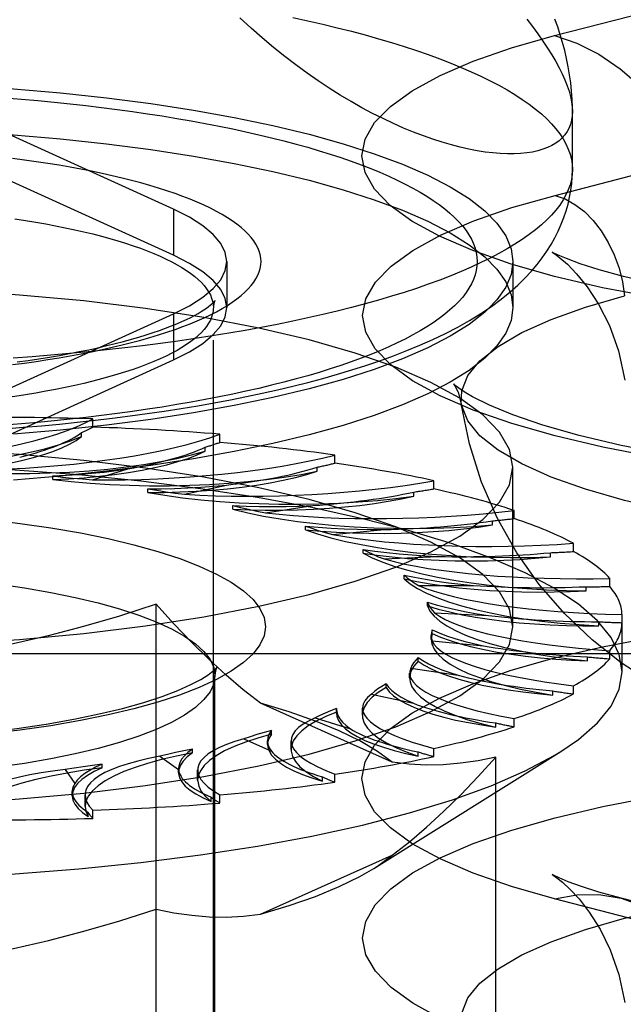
# Model space of a CAD drawing. Header units: inches. Extents: x 0 to 200, y 0 to 129.
# Tile 213 of 256: x 84.091 to 84.471, y 95.334 to 95.953. Entities that reach past the tile are written whole.
import ezdxf

# ---------------------------------------------------------------- set-up
doc = ezdxf.new("R2010")
doc.units = ezdxf.units.IN
doc.header["$LTSCALE"] = 11
doc.header["$MEASUREMENT"] = 0
doc.linetypes.add('HIDDEN', pattern=[0.2, 0.1, -0.1])
doc.layers.get('0').update_dxf_attribs({"linetype": 'CONTINUOUS'})
doc.layers.add('DEFAULT_2', color=8, linetype='HIDDEN')

msp = doc.modelspace()

# ---------------------------------------------------------------- linework, layer by layer
at = {"color": 7, "linetype": 'Continuous'}
for p, q in [((84.4388, 95.85923), (84.4388, 95.89576)), ((84.4013, 95.78369), (84.4013, 95.7723)), ((84.11669, 95.69518), (84.08706, 95.69263)), ((84.11669, 95.66621), (84.08706, 95.66365))]:
    msp.add_line(p, q, dxfattribs=at)
for points in [[(84.4388, 95.89576), (84.43867, 95.89294), (84.43828, 95.89027), (84.43762, 95.88773), (84.43671, 95.88535), (84.43553, 95.88311), (84.4341, 95.88102), (84.43241, 95.87909), (84.43047, 95.87732), (84.42828, 95.87571), (84.42584, 95.87426), (84.42316, 95.87299), (84.42024, 95.87188), (84.41708, 95.87094), (84.41368, 95.87019), (84.41006, 95.86961), (84.40622, 95.86922), (84.40216, 95.86902), (84.39789, 95.86902), (84.39342, 95.8692), (84.38874, 95.86959), (84.38388, 95.87018), (84.37882, 95.87098), (84.37359, 95.87199), (84.36818, 95.87322), (84.36261, 95.87466), (84.35688, 95.87632), (84.351, 95.87821), (84.34498, 95.88033), (84.33882, 95.88269), (84.33253, 95.88528), (84.32613, 95.88811), (84.31962, 95.89119), (84.313, 95.89451), (84.3063, 95.89809), (84.29952, 95.90191), (84.29266, 95.906), (84.28574, 95.91035), (84.27877, 95.91496), (84.27177, 95.91983), (84.26473, 95.92497), (84.25769, 95.93037), (84.25064, 95.93604), (84.24359, 95.94199), (84.23656, 95.94821), (84.22955, 95.9547)], [(84.4388, 95.89576), (84.43878, 95.89843), (84.4386, 95.90348), (84.43826, 95.90856), (84.43774, 95.91365), (84.43705, 95.91876), (84.43618, 95.92388), (84.43516, 95.92899), (84.43397, 95.93406), (84.43263, 95.93908), (84.43116, 95.944), (84.42956, 95.94888), (84.42782, 95.95372)], [(84.08164, 95.69607), (84.09315, 95.69697), (84.10459, 95.69794), (84.11593, 95.699), (84.12719, 95.70015), (84.13835, 95.70137), (84.14941, 95.70269), (84.16036, 95.70408), (84.1712, 95.70557), (84.18192, 95.70713), (84.19251, 95.70879), (84.20298, 95.71052), (84.21332, 95.71235), (84.22352, 95.71426), (84.23357, 95.71627), (84.24349, 95.71836), (84.25326, 95.72055), (84.26289, 95.72283), (84.27237, 95.72522), (84.28169, 95.7277), (84.29086, 95.7303), (84.29989, 95.73301), (84.30877, 95.73584), (84.3175, 95.73881), (84.32609, 95.74192), (84.33453, 95.74518), (84.34282, 95.74862), (84.35096, 95.75224), (84.35889, 95.75604), (84.36663, 95.76006), (84.37406, 95.76425), (84.38114, 95.7686), (84.38777, 95.77305), (84.39386, 95.77753), (84.39942, 95.78202), (84.40442, 95.78645), (84.40892, 95.79083), (84.41295, 95.79514), (84.41658, 95.79941), (84.41984, 95.80363), (84.42278, 95.80783), (84.42543, 95.81204), (84.42781, 95.81625), (84.42993, 95.82046), (84.43181, 95.82468), (84.43346, 95.82891), (84.43488, 95.83317), (84.43608, 95.83747), (84.43706, 95.8418), (84.43782, 95.84612), (84.43837, 95.85046), (84.43869, 95.85484), (84.4388, 95.85923)], [(84.4388, 95.85923), (84.43864, 95.85601), (84.43815, 95.8528), (84.43734, 95.84959), (84.4362, 95.84638), (84.43474, 95.84319), (84.43296, 95.84), (84.43085, 95.83683), (84.42842, 95.83367), (84.42568, 95.83053), (84.42262, 95.82741), (84.41924, 95.82432), (84.41556, 95.82124), (84.41156, 95.81819), (84.40725, 95.81517), (84.40265, 95.81219), (84.39774, 95.80923), (84.39253, 95.80631), (84.38703, 95.80342), (84.38124, 95.80057), (84.37517, 95.79776), (84.36881, 95.795), (84.36217, 95.79227), (84.35526, 95.7896), (84.34809, 95.78697), (84.34065, 95.78439), (84.33295, 95.78186), (84.325, 95.77939), (84.3168, 95.77697), (84.30836, 95.77461), (84.29968, 95.7723), (84.29077, 95.77006), (84.28164, 95.76787), (84.27229, 95.76575), (84.26273, 95.76369), (84.25297, 95.7617), (84.243, 95.75977), (84.23285, 95.75791), (84.22251, 95.75613), (84.21199, 95.75441), (84.2013, 95.75276), (84.19045, 95.75119), (84.17945, 95.74969), (84.1683, 95.74827), (84.157, 95.74692), (84.14558, 95.74565), (84.13403, 95.74446), (84.12236, 95.74334), (84.11059, 95.74231), (84.09871, 95.74136), (84.08674, 95.74048)], [(84.4013, 95.7723), (84.40018, 95.76422), (84.39685, 95.75618), (84.3913, 95.74823), (84.38358, 95.7404), (84.37372, 95.73273), (84.36177, 95.72526), (84.34778, 95.71803), (84.33185, 95.71108), (84.31404, 95.70444), (84.29444, 95.69815), (84.27316, 95.69223), (84.25031, 95.68672), (84.22599, 95.68165), (84.20033, 95.67704), (84.17347, 95.67292), (84.14555, 95.6693), (84.11669, 95.66621)], [(84.38609, 95.77192), (84.38358, 95.76938), (84.37372, 95.76171), (84.36177, 95.75424), (84.34778, 95.74701), (84.33185, 95.74006), (84.31404, 95.73342), (84.29444, 95.72712), (84.27316, 95.72121), (84.25031, 95.7157), (84.22599, 95.71063), (84.20033, 95.70602), (84.17347, 95.7019), (84.14555, 95.69828), (84.11669, 95.69518)]]:
    msp.add_lwpolyline(points, dxfattribs=at)
at = {"layer": 'DEFAULT_2', "color": 8, "linetype": 'HIDDEN'}
for p, q in [((84.42759, 95.94345), (84.66054, 96.00375)), ((85.5798, 95.93655), (81.4013, 95.93655)), ((84.4279, 95.84292), (84.66085, 95.90321)), ((84.18763, 95.83423), (84.07243, 95.88664)), ((84.18763, 95.80525), (84.07243, 95.85767)), ((84.18763, 95.83423), (84.18763, 95.80525)), ((84.2213, 95.80128), (84.2213, 95.7723)), ((84.4013, 95.80128), (84.4013, 95.78369)), ((84.2128, 94.65182), (84.2128, 95.7723)), ((84.07243, 95.71591), (84.18763, 95.76832)), ((84.18763, 95.76832), (84.18763, 95.73935)), ((84.07243, 95.68693), (84.18763, 95.73935)), ((84.10099, 95.71852), (84.09451, 95.71745)), ((84.13694, 95.69709), (84.13694, 95.70223)), ((84.12991, 95.69118), (84.12991, 95.69375)), ((84.21691, 95.68743), (84.21691, 95.69258)), ((84.20773, 95.68189), (84.20773, 95.68446)), ((84.28919, 95.67434), (84.28919, 95.67948)), ((84.1117, 95.664), (84.1117, 95.66634)), ((84.13679, 95.66395), (84.15899, 95.6708)), ((84.27814, 95.66925), (84.27814, 95.67182)), ((84.4013, 95.57139), (84.4013, 95.67184)), ((84.19468, 95.65481), (84.22112, 95.66055)), ((84.35158, 95.65819), (84.35158, 95.66333)), ((84.17157, 95.65595), (84.17157, 95.65828)), ((84.339, 95.65364), (84.339, 95.65621)), ((84.22512, 95.64533), (84.22512, 95.64766)), ((84.24554, 95.6432), (84.27544, 95.64767)), ((84.40219, 95.63948), (84.40219, 95.64462)), ((84.38846, 95.63553), (84.38846, 95.6381)), ((84.27073, 95.63246), (84.27073, 95.6348)), ((84.28785, 95.62948), (84.32029, 95.63254)), ((84.43948, 95.61878), (84.43948, 95.62392)), ((84.30701, 95.61774), (84.30701, 95.62007)), ((84.42501, 95.61547), (84.42501, 95.61804)), ((84.32031, 95.61407), (84.35431, 95.61562)), ((84.33287, 95.60161), (84.33287, 95.60395)), ((84.46232, 95.59672), (84.46232, 95.60186)), ((84.34194, 95.59744), (84.37646, 95.59744)), ((84.44755, 95.59407), (84.44755, 95.59664)), ((84.17673, 95.08076), (84.17673, 95.58558)), ((84.34751, 95.58456), (84.34751, 95.5869)), ((85.5798, 95.58144), (81.5263, 95.58144)), ((84.35208, 95.58008), (84.38608, 95.57853)), ((84.4554, 95.57199), (84.4554, 95.57456)), ((84.47001, 95.54304), (84.47001, 95.57911)), ((84.3505, 95.56712), (84.3499, 95.56353)), ((84.3505, 95.56712), (84.3505, 95.56946)), ((84.34989, 95.56354), (84.34989, 95.56588)), ((84.35042, 95.56254), (84.38286, 95.55948)), ((81.5263, 95.55453), (85.5798, 95.55453)), ((84.46232, 95.55122), (84.46232, 95.55636)), ((84.34173, 95.5498), (84.34173, 95.55214)), ((84.4483, 95.54988), (84.4483, 95.55245)), ((84.33633, 95.53919), (84.33633, 95.54228)), ((84.33701, 95.54533), (84.36691, 95.54086)), ((84.2138, 95.17877), (84.2138, 95.54067)), ((84.32148, 95.53315), (84.32148, 95.53548)), ((84.42649, 95.52843), (84.42649, 95.53101)), ((84.43948, 95.52916), (84.43948, 95.5343)), ((84.31227, 95.52899), (84.33872, 95.52325)), ((84.32544, 95.48613), (84.24242, 95.52335)), ((84.29037, 95.51999), (84.29035, 95.51938)), ((84.29035, 95.51705), (84.29035, 95.51938)), ((84.29037, 95.51765), (84.29035, 95.51704)), ((84.29037, 95.51765), (84.29037, 95.51999)), ((84.30664, 95.51582), (84.30664, 95.52023)), ((84.27694, 95.51401), (84.29913, 95.50716)), ((84.40219, 95.50846), (84.40219, 95.51361)), ((84.24933, 95.50379), (84.24933, 95.50613)), ((84.39062, 95.50829), (84.39062, 95.51086)), ((84.23209, 95.50084), (84.24935, 95.49311)), ((84.24691, 95.49729), (84.24691, 95.49963)), ((84.26171, 95.49414), (84.26171, 95.4997)), ((84.19961, 95.49199), (84.19961, 95.49433)), ((84.31382, 95.41938), (84.43148, 95.4929)), ((84.34178, 95.49007), (84.34178, 95.49264)), ((84.35158, 95.48976), (84.35158, 95.4949)), ((84.17909, 95.48989), (84.1909, 95.4815)), ((84.39064, 95.17665), (84.39064, 95.48936)), ((84.11955, 95.48149), (84.12554, 95.47269)), ((84.14274, 95.4826), (84.14274, 95.48493)), ((84.19087, 95.48213), (84.1909, 95.4815)), ((84.19087, 95.47979), (84.19087, 95.48213)), ((84.20293, 95.4748), (84.20293, 95.48128)), ((84.28145, 95.47432), (84.28145, 95.47689)), ((84.28919, 95.47361), (84.28919, 95.47875)), ((84.12395, 95.46508), (84.12395, 95.46771)), ((84.13206, 95.4584), (84.13206, 95.46556)), ((84.21147, 95.46152), (84.21147, 95.46409)), ((84.21691, 95.46051), (84.21691, 95.46565)), ((84.13694, 95.45086), (84.13694, 95.456)), ((84.13397, 95.45206), (84.13397, 95.45463)), ((84.24242, 95.39046), (84.32544, 95.42768)), ((84.66054, 95.33994), (84.42759, 95.40023)), ((84.70239, 95.3403), (84.46943, 95.4006))]:
    msp.add_line(p, q, dxfattribs=at)
for points in [[(84.26273, 95.95477), (84.27229, 95.95272), (84.28164, 95.95059), (84.29077, 95.94841), (84.29968, 95.94616), (84.30836, 95.94386), (84.3168, 95.94149), (84.325, 95.93907), (84.33295, 95.9366), (84.34065, 95.93407), (84.34809, 95.93149), (84.35526, 95.92887), (84.36217, 95.92619), (84.36881, 95.92347), (84.37517, 95.9207), (84.38124, 95.91789), (84.38703, 95.91505), (84.39253, 95.91216), (84.39774, 95.90924), (84.40265, 95.90628), (84.40725, 95.90329), (84.41156, 95.90027), (84.41556, 95.89722), (84.41924, 95.89415), (84.42262, 95.89105), (84.42568, 95.88793), (84.42842, 95.88479), (84.43085, 95.88164), (84.43296, 95.87846), (84.43474, 95.87528), (84.4362, 95.87208), (84.43734, 95.86888), (84.43815, 95.86567), (84.43864, 95.86245), (84.4388, 95.85923)], [(84.41007, 95.95384), (84.41368, 95.94909), (84.41708, 95.94446), (84.42024, 95.93995), (84.42316, 95.93557), (84.42584, 95.93131), (84.42828, 95.92718), (84.43047, 95.92317), (84.43242, 95.91929), (84.4341, 95.91553), (84.43554, 95.91191), (84.43671, 95.90841), (84.43762, 95.90505), (84.43828, 95.90182), (84.43867, 95.89872), (84.4388, 95.89576)], [(84.4904, 95.77854), (84.45774, 95.78481), (84.42759, 95.79188), (84.40029, 95.79968), (84.37605, 95.80814), (84.35516, 95.81717), (84.33777, 95.82669), (84.32409, 95.8366), (84.31421, 95.84681), (84.30828, 95.85723), (84.3063, 95.86774), (84.30834, 95.87826), (84.31433, 95.88867), (84.32426, 95.89888), (84.33799, 95.90878), (84.35547, 95.91831), (84.3764, 95.92733), (84.4004, 95.93569), (84.42759, 95.94345)], [(84.42759, 95.94345), (84.44163, 95.93868), (84.45547, 95.93168), (84.46891, 95.92256), (84.48177, 95.91145), (84.49386, 95.89851), (84.50501, 95.88391), (84.51506, 95.86788), (84.52387, 95.85062), (84.53131, 95.8324), (84.53729, 95.81346), (84.54171, 95.79408)], [(83.9638, 95.91451), (83.99509, 95.91422), (84.02607, 95.91336), (84.0568, 95.91192), (84.08706, 95.90992), (84.11669, 95.90737), (84.14555, 95.90428), (84.17347, 95.90066), (84.20033, 95.89653), (84.22599, 95.89192), (84.25031, 95.88685), (84.27316, 95.88134), (84.29444, 95.87543), (84.31404, 95.86913), (84.33185, 95.8625), (84.34778, 95.85554), (84.36177, 95.84832), (84.37372, 95.84085), (84.38358, 95.83318), (84.3913, 95.82535), (84.39685, 95.81739), (84.40018, 95.80935), (84.4013, 95.80128)], [(84.08167, 95.90426), (84.09205, 95.90343), (84.10233, 95.90253), (84.11253, 95.90155), (84.12262, 95.90051), (84.1326, 95.8994), (84.14247, 95.89822), (84.15221, 95.89698), (84.16182, 95.89567), (84.1713, 95.8943), (84.18064, 95.89286), (84.18983, 95.89136), (84.19886, 95.8898), (84.20773, 95.88817), (84.21644, 95.88649), (84.22497, 95.88475), (84.23332, 95.88295), (84.24149, 95.8811), (84.24947, 95.87919), (84.25725, 95.87723), (84.26483, 95.87521), (84.27221, 95.87315), (84.27937, 95.87103), (84.28632, 95.86887), (84.29305, 95.86666), (84.29955, 95.86441), (84.30582, 95.86211), (84.31185, 95.85978), (84.31765, 95.8574), (84.3232, 95.85498), (84.32851, 95.85253), (84.33357, 95.85004), (84.33838, 95.84752), (84.34292, 95.84496), (84.34721, 95.84238), (84.35124, 95.83977), (84.355, 95.83713), (84.35849, 95.83447), (84.36171, 95.83178), (84.36466, 95.82908), (84.36734, 95.82635), (84.36973, 95.82361), (84.37185, 95.82085), (84.37369, 95.81808), (84.37525, 95.8153), (84.37653, 95.8125), (84.37752, 95.8097), (84.37823, 95.8069), (84.37866, 95.80409), (84.3788, 95.80128), (84.37866, 95.79846), (84.37823, 95.79566), (84.37752, 95.79285), (84.37653, 95.79005), (84.37525, 95.78726), (84.37369, 95.78447), (84.37185, 95.7817), (84.36973, 95.77894), (84.36734, 95.7762), (84.36466, 95.77348), (84.36171, 95.77077), (84.35849, 95.76809), (84.355, 95.76542), (84.35124, 95.76278), (84.34721, 95.76017), (84.34293, 95.75759), (84.33838, 95.75504), (84.33357, 95.75251), (84.32851, 95.75002), (84.3232, 95.74757), (84.31765, 95.74516), (84.31185, 95.74278), (84.30582, 95.74044), (84.29955, 95.73814), (84.29305, 95.73589), (84.28632, 95.73368), (84.27937, 95.73152), (84.27221, 95.72941), (84.26483, 95.72734), (84.25725, 95.72533), (84.24947, 95.72336), (84.24149, 95.72146), (84.23332, 95.7196), (84.22497, 95.7178), (84.21644, 95.71606), (84.20773, 95.71438), (84.19886, 95.71276), (84.18983, 95.7112), (84.18064, 95.70969), (84.1713, 95.70826), (84.16182, 95.70688), (84.15221, 95.70557), (84.14247, 95.70433), (84.1326, 95.70315), (84.12262, 95.70204), (84.11253, 95.701), (84.10233, 95.70003), (84.09205, 95.69912), (84.08167, 95.69829)], [(83.9638, 95.88553), (83.99509, 95.88524), (84.02607, 95.88438), (84.0568, 95.88294), (84.08706, 95.88095), (84.11669, 95.87839), (84.14555, 95.8753), (84.17347, 95.87168), (84.20033, 95.86756), (84.22599, 95.86295), (84.25031, 95.85787), (84.27316, 95.85237), (84.29444, 95.84645), (84.31404, 95.84016), (84.33185, 95.83352), (84.34778, 95.82657), (84.36177, 95.81934), (84.37372, 95.81187), (84.38358, 95.8042), (84.3913, 95.79637), (84.39685, 95.78841), (84.40018, 95.78038), (84.4013, 95.7723)], [(84.08641, 95.73641), (84.09391, 95.7374), (84.10129, 95.73844), (84.10855, 95.73954), (84.11568, 95.7407), (84.12266, 95.74191), (84.12951, 95.74318), (84.1362, 95.7445), (84.14274, 95.74587), (84.14911, 95.74729), (84.15531, 95.74876), (84.16135, 95.75028), (84.1672, 95.75185), (84.17286, 95.75346), (84.17834, 95.75511), (84.18362, 95.75681), (84.1887, 95.75854), (84.19358, 95.76032), (84.19824, 95.76213), (84.2027, 95.76398), (84.20694, 95.76586), (84.21095, 95.76777), (84.21474, 95.76971), (84.21831, 95.77169), (84.22164, 95.77369), (84.22473, 95.77571), (84.22759, 95.77776), (84.23021, 95.77983), (84.23259, 95.78192), (84.23472, 95.78402), (84.23661, 95.78615), (84.23825, 95.78828), (84.23964, 95.79043), (84.24078, 95.79259), (84.24166, 95.79475), (84.2423, 95.79693), (84.24268, 95.7991), (84.2428, 95.80128), (84.24268, 95.80346), (84.2423, 95.80563), (84.24166, 95.8078), (84.24078, 95.80997), (84.23964, 95.81212), (84.23825, 95.81427), (84.23661, 95.81641), (84.23472, 95.81853), (84.23259, 95.82064), (84.23021, 95.82273), (84.22759, 95.8248), (84.22473, 95.82684), (84.22163, 95.82887), (84.2183, 95.83087), (84.21474, 95.83284), (84.21095, 95.83478), (84.20693, 95.8367), (84.2027, 95.83858), (84.19824, 95.84043), (84.19357, 95.84224), (84.1887, 95.84401), (84.18362, 95.84575), (84.17833, 95.84744), (84.17286, 95.8491), (84.16719, 95.85071), (84.16134, 95.85227), (84.15531, 95.85379), (84.14911, 95.85526), (84.14273, 95.85668), (84.1362, 95.85805), (84.1295, 95.85937), (84.12266, 95.86064), (84.11567, 95.86185), (84.10855, 95.86301), (84.10129, 95.86411), (84.09391, 95.86516), (84.08641, 95.86614)], [(84.49065, 95.67818), (84.45801, 95.68444), (84.4279, 95.6915), (84.40062, 95.6993), (84.37641, 95.70774), (84.35554, 95.71677), (84.33817, 95.72627), (84.32451, 95.73618), (84.31464, 95.74638), (84.30872, 95.75678), (84.30674, 95.76729), (84.30878, 95.77779), (84.31476, 95.78819), (84.32468, 95.79839), (84.33839, 95.80828), (84.35585, 95.8178), (84.37676, 95.82681), (84.40073, 95.83517), (84.4279, 95.84292)], [(84.4279, 95.84292), (84.4342, 95.84067), (84.44038, 95.83723), (84.4463, 95.83267), (84.45184, 95.82709), (84.4569, 95.8206), (84.46136, 95.81333), (84.46513, 95.80543), (84.46815, 95.79706), (84.47034, 95.78839), (84.47166, 95.77961)], [(84.2213, 95.80128), (84.22034, 95.80701), (84.21749, 95.81271), (84.21274, 95.81832), (84.20615, 95.8238), (84.19779, 95.8291), (84.18763, 95.83423)], [(84.08791, 95.82817), (84.09451, 95.82715), (84.10099, 95.82608), (84.10733, 95.82496), (84.11354, 95.82379), (84.11961, 95.82257), (84.12552, 95.8213), (84.13129, 95.81999), (84.13689, 95.81863), (84.14233, 95.81722), (84.1476, 95.81578), (84.1527, 95.81429), (84.15761, 95.81276), (84.16234, 95.81119), (84.16688, 95.80959), (84.17123, 95.80795), (84.17538, 95.80628), (84.17933, 95.80457), (84.18307, 95.80284), (84.18661, 95.80107), (84.18993, 95.79928), (84.19304, 95.79746), (84.19593, 95.79562), (84.1986, 95.79375), (84.20105, 95.79187), (84.20327, 95.78997), (84.20526, 95.78804), (84.20702, 95.78611), (84.20855, 95.78416), (84.20985, 95.7822), (84.21091, 95.78023), (84.21174, 95.77826), (84.21233, 95.77627), (84.21269, 95.77429), (84.2128, 95.7723)], [(84.2213, 95.7723), (84.22034, 95.77804), (84.21749, 95.78373), (84.21274, 95.78934), (84.20615, 95.79482), (84.19779, 95.80012), (84.18763, 95.80525)], [(84.4308, 95.80484), (84.42945, 95.80545), (84.42658, 95.80684), (84.42612, 95.80709), (84.42769, 95.80605), (84.43092, 95.80362), (84.4356, 95.79952), (84.44144, 95.79352), (84.44811, 95.7853), (84.45522, 95.77445), (84.46204, 95.76098), (84.46781, 95.74499), (84.47183, 95.72656)], [(84.97138, 95.79224), (84.952, 95.78763), (84.92932, 95.7831), (84.90327, 95.77878), (84.87434, 95.77489), (84.84302, 95.77159), (84.80975, 95.76901), (84.7751, 95.76723), (84.73958, 95.76631), (84.70376, 95.76627), (84.66818, 95.76713), (84.63339, 95.76886), (84.59996, 95.7714), (84.56837, 95.77466), (84.53922, 95.77853), (84.51288, 95.78285), (84.48996, 95.78739), (84.47093, 95.79186), (84.45554, 95.7961), (84.44366, 95.79989), (84.43505, 95.80307), (84.4308, 95.80484)], [(84.18763, 95.76832), (84.19779, 95.77345), (84.20615, 95.77875), (84.21274, 95.78423), (84.21749, 95.78984), (84.22034, 95.79554), (84.2213, 95.80128)], [(84.4013, 95.80128), (84.40018, 95.7932), (84.39685, 95.78516), (84.3913, 95.77721), (84.38609, 95.77192)], [(84.4013, 95.67184), (84.39918, 95.68294), (84.3929, 95.69393), (84.38245, 95.70471), (84.368, 95.71518), (84.34963, 95.72522), (84.32757, 95.73475), (84.30198, 95.74367), (84.27316, 95.75191), (84.24134, 95.75937), (84.20687, 95.76599), (84.17003, 95.7717), (84.13123, 95.77646), (84.0908, 95.7802), (84.04916, 95.7829), (84.00689, 95.78452), (83.9638, 95.78508)], [(84.36888, 95.7118), (84.36911, 95.71999), (84.37296, 95.72947), (84.38062, 95.73879), (84.39199, 95.74786), (84.40697, 95.75656), (84.42538, 95.76481), (84.44702, 95.77252), (84.47166, 95.77961)], [(84.08943, 95.73809), (84.0963, 95.73905), (84.10303, 95.74007), (84.10961, 95.74113), (84.11605, 95.74223), (84.12232, 95.74338), (84.12843, 95.74456), (84.13437, 95.74578), (84.14012, 95.74704), (84.14569, 95.74833), (84.15106, 95.74964), (84.15624, 95.75098), (84.16121, 95.75234), (84.16597, 95.75372), (84.17051, 95.75512), (84.17483, 95.75652), (84.17892, 95.75793), (84.18279, 95.75933), (84.18641, 95.76073), (84.18981, 95.76212), (84.19296, 95.76348), (84.19588, 95.76482), (84.19855, 95.76613), (84.20099, 95.7674), (84.20318, 95.76862), (84.20515, 95.76979), (84.20689, 95.77089), (84.20841, 95.77192), (84.20971, 95.77287), (84.21081, 95.77374), (84.21172, 95.77451), (84.21244, 95.77517), (84.21299, 95.77573), (84.21339, 95.77617), (84.21364, 95.77648), (84.2137, 95.77655)], [(84.21288, 95.77359), (84.21269, 95.77031), (84.21233, 95.76832), (84.21174, 95.76634), (84.21091, 95.76437), (84.20985, 95.7624), (84.20855, 95.76044), (84.20702, 95.75849), (84.20526, 95.75655), (84.20327, 95.75463), (84.20105, 95.75273), (84.1986, 95.75084), (84.19593, 95.74898), (84.19304, 95.74714), (84.18993, 95.74532), (84.18661, 95.74353), (84.18307, 95.74176), (84.17933, 95.74003), (84.17538, 95.73832), (84.17123, 95.73665), (84.16688, 95.73501), (84.16234, 95.7334), (84.15761, 95.73184), (84.1527, 95.73031), (84.1476, 95.72882), (84.14233, 95.72737), (84.13689, 95.72597), (84.13129, 95.72461), (84.12552, 95.7233), (84.11961, 95.72203), (84.11354, 95.72081), (84.10733, 95.71964), (84.10099, 95.71852)], [(84.18763, 95.73935), (84.19779, 95.74448), (84.20615, 95.74977), (84.21274, 95.75526), (84.21749, 95.76087), (84.22034, 95.76656), (84.2213, 95.7723)], [(84.2137, 95.77655), (84.21377, 95.77664), (84.21378, 95.77666), (84.21369, 95.77649), (84.21352, 95.77613), (84.21329, 95.77552), (84.21306, 95.77467), (84.21288, 95.77359)], [(84.37243, 95.7182), (84.36884, 95.7205), (84.36506, 95.72335), (84.36396, 95.72438), (84.36488, 95.72313), (84.36698, 95.71898), (84.36888, 95.7118)], [(84.09451, 95.71745), (84.08791, 95.71643), (84.08119, 95.71546), (84.07436, 95.71455)], [(84.99726, 95.69164), (84.97076, 95.68541), (84.94122, 95.67969), (84.90879, 95.6746), (84.87397, 95.67027), (84.83724, 95.66682), (84.79904, 95.66431), (84.75988, 95.66278), (84.72022, 95.66227), (84.68056, 95.66279), (84.64139, 95.66433), (84.60318, 95.66685), (84.56643, 95.67032), (84.53159, 95.67466), (84.49915, 95.67977), (84.46948, 95.68553), (84.44309, 95.69176), (84.42025, 95.69827), (84.40137, 95.70474), (84.38662, 95.71084), (84.37585, 95.71622), (84.37243, 95.7182)], [(84.96915, 95.65085), (84.94179, 95.64447), (84.912, 95.63887), (84.88011, 95.6341), (84.84647, 95.63023), (84.81146, 95.62728), (84.77544, 95.6253), (84.73882, 95.6243), (84.702, 95.6243), (84.66538, 95.6253), (84.62936, 95.62728), (84.59434, 95.63023), (84.5607, 95.6341), (84.52882, 95.63887), (84.49903, 95.64447), (84.47166, 95.65085), (84.44702, 95.65793), (84.42538, 95.66564), (84.40697, 95.67389), (84.39199, 95.6826), (84.38062, 95.69166), (84.37296, 95.70098), (84.36911, 95.71046), (84.36888, 95.7118)], [(84.48707, 95.53722), (84.46947, 95.54881), (84.4513, 95.5631), (84.43381, 95.57966), (84.4179, 95.59796), (84.40371, 95.61801), (84.39157, 95.63949), (84.38159, 95.66238), (84.37395, 95.68658), (84.36888, 95.7118)], [(83.98045, 95.67151), (83.9931, 95.67135), (84.00568, 95.67146), (84.01822, 95.67183), (84.03061, 95.67245), (84.04277, 95.67332), (84.05462, 95.67445), (84.06609, 95.67581), (84.0771, 95.67741), (84.08759, 95.67922), (84.09748, 95.68125), (84.10671, 95.68348), (84.11524, 95.68588), (84.12296, 95.68845), (84.12991, 95.69118)], [(84.04735, 95.66924), (84.05692, 95.6702), (84.06611, 95.67135), (84.07496, 95.67268), (84.08338, 95.67418), (84.09132, 95.67585), (84.09873, 95.67767), (84.10557, 95.67964), (84.11181, 95.68174), (84.11739, 95.68396), (84.12229, 95.68628), (84.12645, 95.68868), (84.12991, 95.69118)], [(84.4013, 95.57139), (84.39918, 95.58248), (84.3929, 95.59348), (84.38245, 95.60425), (84.368, 95.61472), (84.34963, 95.62476), (84.32757, 95.6343), (84.30198, 95.64322), (84.27316, 95.65145), (84.24134, 95.65891), (84.20687, 95.66554), (84.17003, 95.67125), (84.13123, 95.676), (84.0908, 95.67974), (84.04916, 95.68244), (84.00689, 95.68407), (83.9638, 95.68462)], [(84.04735, 95.66924), (84.0597, 95.66852), (84.07216, 95.66806), (84.08476, 95.66785), (84.09738, 95.66791), (84.10994, 95.66823), (84.12236, 95.6688), (84.13457, 95.66963), (84.14649, 95.6707), (84.15803, 95.67202), (84.16913, 95.67357), (84.17972, 95.67535), (84.18973, 95.67734), (84.19905, 95.67952), (84.20773, 95.68189)], [(84.1117, 95.664), (84.12177, 95.66452), (84.1316, 95.66523), (84.1412, 95.66614), (84.1505, 95.66724), (84.15944, 95.66853), (84.16796, 95.66999), (84.17602, 95.67162), (84.18357, 95.67341), (84.19055, 95.67534), (84.19694, 95.67741), (84.20265, 95.67959), (84.20773, 95.68189)], [(84.47001, 95.54304), (84.46828, 95.55386), (84.4631, 95.5646), (84.45452, 95.5752), (84.44258, 95.58558), (84.42737, 95.59566), (84.409, 95.60539), (84.38758, 95.61469), (84.36327, 95.62351), (84.33623, 95.63177), (84.30665, 95.63943), (84.27472, 95.64643), (84.24067, 95.65272), (84.20473, 95.65826), (84.16714, 95.66302), (84.12817, 95.66695), (84.08807, 95.67004), (84.04712, 95.67226), (84.00561, 95.6736), (83.9638, 95.67405)], [(83.9638, 95.55861), (84.00689, 95.55916), (84.04916, 95.56078), (84.0908, 95.56349), (84.13123, 95.56723), (84.17003, 95.57198), (84.20687, 95.57769), (84.24134, 95.58432), (84.27316, 95.59177), (84.30198, 95.60001), (84.32757, 95.60893), (84.34963, 95.61847), (84.368, 95.62851), (84.38245, 95.63897), (84.3929, 95.64975), (84.39918, 95.66074), (84.4013, 95.67184)], [(84.1117, 95.664), (84.12339, 95.66273), (84.13535, 95.66172), (84.14762, 95.66095), (84.16008, 95.66044), (84.17266, 95.66019), (84.18528, 95.66019), (84.19786, 95.66046), (84.21032, 95.66098), (84.22257, 95.66177), (84.23455, 95.66279), (84.24617, 95.66407), (84.25736, 95.66558), (84.268, 95.6673), (84.27814, 95.66925)], [(84.11172, 95.66634), (84.12004, 95.66675), (84.12819, 95.6673), (84.1362, 95.66798), (84.14401, 95.66879), (84.15161, 95.66973), (84.15899, 95.6708)], [(84.11172, 95.66634), (84.11785, 95.66564), (84.12407, 95.66501), (84.13039, 95.66444), (84.13679, 95.66395)], [(84.17157, 95.65595), (84.18183, 95.656), (84.19198, 95.65626), (84.20205, 95.65673), (84.21195, 95.6574), (84.22162, 95.65826), (84.23099, 95.65932), (84.24002, 95.66056), (84.24865, 95.66198), (84.25683, 95.66357), (84.2645, 95.66532), (84.2716, 95.66721), (84.27814, 95.66925)], [(84.17158, 95.65828), (84.18005, 95.65832), (84.18845, 95.65849), (84.19679, 95.6588), (84.20503, 95.65925), (84.21314, 95.65983), (84.22112, 95.66055)], [(84.17157, 95.65595), (84.18223, 95.65418), (84.19332, 95.65264), (84.20489, 95.65133), (84.21682, 95.65027), (84.22904, 95.64945), (84.24148, 95.64889), (84.25404, 95.64859), (84.26666, 95.64855), (84.27925, 95.64876), (84.29174, 95.64924), (84.30403, 95.64997), (84.31607, 95.65095), (84.32771, 95.65217), (84.339, 95.65364)], [(84.17158, 95.65828), (84.17715, 95.65732), (84.18285, 95.65642), (84.1887, 95.65558), (84.19468, 95.65481)], [(84.22512, 95.64533), (84.23526, 95.64492), (84.24544, 95.64472), (84.25567, 95.64473), (84.26586, 95.64494), (84.27596, 95.64536), (84.28591, 95.64598), (84.29563, 95.64679), (84.30508, 95.64781), (84.3142, 95.649), (84.32293, 95.65038), (84.33119, 95.65193), (84.339, 95.65364)], [(84.22513, 95.64766), (84.23349, 95.64731), (84.24188, 95.6471), (84.2503, 95.64704), (84.25872, 95.64711), (84.2671, 95.64732), (84.27544, 95.64767)], [(84.22513, 95.64766), (84.22997, 95.64646), (84.23498, 95.64532), (84.24017, 95.64423), (84.24554, 95.6432)], [(84.22512, 95.64533), (84.23443, 95.6431), (84.24432, 95.64109), (84.25484, 95.63928), (84.26587, 95.6377), (84.27736, 95.63635), (84.28923, 95.63523), (84.3014, 95.63437), (84.3138, 95.63376), (84.32635, 95.63341), (84.33896, 95.63332), (84.35156, 95.63349), (84.36407, 95.63391), (84.37635, 95.63459), (84.38846, 95.63553)], [(84.07083, 95.6389), (84.09112, 95.6365), (84.11059, 95.63369), (84.12913, 95.6305), (84.14657, 95.62695), (84.16285, 95.62307), (84.17789, 95.61887), (84.19161, 95.61438), (84.20394, 95.60961), (84.2148, 95.6046), (84.2241, 95.59939), (84.2318, 95.594), (84.23783, 95.58848), (84.24216, 95.58285), (84.24477, 95.57715), (84.24564, 95.57142), (84.24476, 95.56569), (84.24215, 95.55999), (84.23782, 95.55436), (84.23179, 95.54884), (84.22408, 95.54345), (84.21477, 95.53823), (84.20391, 95.53323), (84.19158, 95.52847), (84.17785, 95.52397), (84.16282, 95.51977), (84.14653, 95.51589), (84.12909, 95.51234), (84.11054, 95.50915), (84.09106, 95.50634), (84.07078, 95.50394)], [(84.27073, 95.63246), (84.28045, 95.6316), (84.29033, 95.63095), (84.30041, 95.6305), (84.3106, 95.63025), (84.32082, 95.6302), (84.33103, 95.63037), (84.34116, 95.63074), (84.35114, 95.63131), (84.36093, 95.63208), (84.37045, 95.63304), (84.37961, 95.63419), (84.38846, 95.63553)], [(84.27073, 95.63246), (84.2784, 95.62985), (84.2868, 95.62742), (84.29594, 95.62517), (84.30575, 95.62311), (84.31616, 95.62127), (84.3271, 95.61964), (84.33851, 95.61824), (84.35031, 95.61708), (84.36243, 95.61618), (84.37479, 95.61552), (84.38731, 95.61512), (84.39991, 95.61497), (84.41247, 95.61509), (84.42501, 95.61547)], [(84.27074, 95.63479), (84.27874, 95.63407), (84.28686, 95.63349), (84.29511, 95.63305), (84.30345, 95.63274), (84.31184, 95.63257), (84.32029, 95.63254)], [(84.27074, 95.63479), (84.2747, 95.63339), (84.27887, 95.63204), (84.28325, 95.63074), (84.28785, 95.62948)], [(84.30701, 95.61774), (84.31601, 95.61646), (84.32531, 95.61537), (84.33493, 95.61447), (84.34479, 95.61377), (84.35483, 95.61327), (84.365, 95.61297), (84.37522, 95.61288), (84.38543, 95.61299), (84.39559, 95.61331), (84.40561, 95.61383), (84.41541, 95.61455), (84.42501, 95.61547)], [(84.30701, 95.61774), (84.31282, 95.61482), (84.31946, 95.61206), (84.32696, 95.60943), (84.33523, 95.60696), (84.34424, 95.60467), (84.35393, 95.60258), (84.36422, 95.60069), (84.37507, 95.59902), (84.38639, 95.59758), (84.39812, 95.59638), (84.41019, 95.59542), (84.42251, 95.59471), (84.43495, 95.59426), (84.44755, 95.59407)], [(84.30703, 95.62007), (84.31442, 95.619), (84.32203, 95.61807), (84.32985, 95.61726), (84.33786, 95.61658), (84.346, 95.61603), (84.35431, 95.61562)], [(84.30703, 95.62007), (84.30998, 95.61852), (84.31318, 95.617), (84.31662, 95.61552), (84.32031, 95.61407)], [(83.9638, 95.60538), (83.98294, 95.60519), (84.00214, 95.60461), (84.02129, 95.60364), (84.04022, 95.60228), (84.05876, 95.60053), (84.07675, 95.5984), (84.09402, 95.59591), (84.11047, 95.59307), (84.12593, 95.58993), (84.14037, 95.58648), (84.15371, 95.58276), (84.16588, 95.57877), (84.17682, 95.57454), (84.18645, 95.5701), (84.1947, 95.56548), (84.20153, 95.5607), (84.20688, 95.5558), (84.21072, 95.55081), (84.21303, 95.54575), (84.2138, 95.54067)], [(84.33287, 95.60161), (84.34088, 95.59994), (84.3493, 95.59845), (84.35817, 95.59714), (84.36741, 95.596), (84.37697, 95.59506), (84.38677, 95.59431), (84.39678, 95.59376), (84.40691, 95.59341), (84.41713, 95.59327), (84.42735, 95.59333), (84.43748, 95.5936), (84.44755, 95.59407)], [(84.33287, 95.60161), (84.33664, 95.59848), (84.34132, 95.59545), (84.34694, 95.59253), (84.35343, 95.58973), (84.36077, 95.58707), (84.3689, 95.58457), (84.37778, 95.58225), (84.38733, 95.58012), (84.39752, 95.57819), (84.40826, 95.57648), (84.41951, 95.57499), (84.43116, 95.57374), (84.44311, 95.57274), (84.4554, 95.57199)], [(84.33288, 95.60394), (84.33945, 95.60256), (84.34631, 95.60129), (84.35347, 95.60014), (84.3609, 95.59912), (84.36856, 95.59821), (84.37646, 95.59744)], [(84.33288, 95.60394), (84.33475, 95.60228), (84.33688, 95.60064), (84.33928, 95.59902), (84.34194, 95.59744)], [(84.17673, 95.58558), (84.15372, 95.57814), (84.13105, 95.57149), (84.10877, 95.56564), (84.08673, 95.56058), (84.06477, 95.5563), (84.04294, 95.5528)], [(84.24242, 95.52335), (84.23161, 95.5318), (84.22078, 95.54102), (84.20993, 95.55098), (84.199, 95.56172), (84.18793, 95.57325), (84.17673, 95.58558)], [(84.34752, 95.5869), (84.34824, 95.58517), (84.34924, 95.58346), (84.35052, 95.58177), (84.35208, 95.58008)], [(84.34752, 95.5869), (84.35306, 95.58524), (84.35897, 95.58368), (84.36525, 95.58223), (84.37187, 95.58088), (84.37881, 95.57965), (84.38608, 95.57853)], [(84.34751, 95.58456), (84.35428, 95.58256), (84.36158, 95.58072), (84.36943, 95.57902), (84.37777, 95.57749), (84.38654, 95.57613), (84.3957, 95.57495), (84.40518, 95.57396), (84.41493, 95.57316), (84.42489, 95.57256), (84.435, 95.57216), (84.44516, 95.57197), (84.4554, 95.57199)], [(84.34751, 95.58456), (84.34912, 95.58131), (84.35171, 95.57812), (84.35527, 95.57499), (84.35979, 95.57194), (84.36524, 95.56899), (84.37157, 95.56617), (84.37875, 95.56348), (84.38673, 95.56095), (84.39547, 95.55859), (84.4049, 95.55642), (84.41498, 95.55446), (84.42562, 95.5527), (84.43671, 95.55118), (84.4483, 95.54988)], [(83.9638, 95.45815), (84.00689, 95.45871), (84.04916, 95.46033), (84.0908, 95.46303), (84.13123, 95.46677), (84.17003, 95.47153), (84.20687, 95.47724), (84.24134, 95.48386), (84.27316, 95.49132), (84.30198, 95.49955), (84.32757, 95.50848), (84.34963, 95.51801), (84.368, 95.52805), (84.38245, 95.53852), (84.3929, 95.5493), (84.39918, 95.56029), (84.4013, 95.57139)], [(84.35051, 95.56945), (84.35006, 95.56772), (84.34989, 95.56588)], [(84.3505, 95.56712), (84.35582, 95.56485), (84.36177, 95.5627), (84.36837, 95.56068), (84.37555, 95.55879), (84.38328, 95.55706), (84.3915, 95.55548), (84.40017, 95.55408), (84.40924, 95.55286), (84.41865, 95.55182), (84.42834, 95.55097), (84.43821, 95.55033), (84.4483, 95.54988)], [(84.35051, 95.56945), (84.35485, 95.56757), (84.35962, 95.56577), (84.36483, 95.56406), (84.37045, 95.56244), (84.37646, 95.56091), (84.38286, 95.55948)], [(84.42759, 95.40023), (84.40039, 95.40799), (84.3764, 95.41636), (84.35547, 95.42538), (84.33798, 95.4349), (84.32426, 95.44481), (84.31433, 95.45501), (84.30834, 95.46543), (84.3063, 95.47594), (84.30828, 95.48646), (84.31421, 95.49687), (84.32409, 95.50708), (84.33777, 95.517), (84.35516, 95.52652), (84.37605, 95.53555), (84.40029, 95.544), (84.42759, 95.55181), (84.45774, 95.55887), (84.49041, 95.56515)], [(84.34989, 95.56588), (84.35002, 95.56426), (84.35042, 95.56254)], [(84.3499, 95.56353), (84.35031, 95.56059), (84.35172, 95.55734), (84.35412, 95.55413), (84.3575, 95.55099), (84.36184, 95.54792), (84.36711, 95.54495), (84.37328, 95.5421), (84.3803, 95.53939), (84.38814, 95.53683), (84.39674, 95.53444), (84.40604, 95.53223), (84.41595, 95.53023), (84.42649, 95.52843)], [(84.34173, 95.5498), (84.33895, 95.54661), (84.33716, 95.54338), (84.33637, 95.54012), (84.33633, 95.53919)], [(84.34174, 95.55214), (84.34014, 95.55045), (84.33881, 95.54876), (84.33777, 95.54705), (84.33701, 95.54533)], [(84.34173, 95.5498), (84.34545, 95.54733), (84.34987, 95.54495), (84.35501, 95.54266), (84.36082, 95.54048), (84.36726, 95.53842), (84.37431, 95.5365), (84.38191, 95.53473), (84.39001, 95.53312), (84.39859, 95.53168), (84.40756, 95.53041), (84.41685, 95.52933), (84.42649, 95.52843)], [(84.34174, 95.55214), (84.34475, 95.55009), (84.34825, 95.5481), (84.35223, 95.54618), (84.35667, 95.54433), (84.36157, 95.54256), (84.36691, 95.54086)], [(83.9638, 95.49957), (83.98563, 95.49979), (84.00728, 95.50047), (84.02862, 95.50158), (84.04947, 95.50313), (84.06968, 95.50509), (84.08908, 95.50744), (84.10754, 95.51016), (84.12489, 95.5132), (84.141, 95.51652), (84.15572, 95.52007), (84.16895, 95.52379), (84.18054, 95.52758), (84.19044, 95.53135), (84.19857, 95.53498), (84.20494, 95.53833), (84.20961, 95.54126), (84.2127, 95.5436), (84.21443, 95.54521), (84.21474, 95.54555)], [(84.21474, 95.54555), (84.21503, 95.54591), (84.2148, 95.54549), (84.21418, 95.54373), (84.2138, 95.54067)], [(84.43148, 95.4929), (84.44258, 95.5005), (84.45452, 95.51087), (84.4631, 95.52147), (84.46828, 95.53222), (84.47001, 95.54304)], [(84.2138, 95.54067), (84.21303, 95.53558), (84.21071, 95.53053), (84.20687, 95.52554), (84.20151, 95.52064), (84.19468, 95.51586), (84.18643, 95.51123), (84.17679, 95.50679), (84.16585, 95.50257), (84.15368, 95.49858), (84.14034, 95.49486), (84.1259, 95.49141), (84.11042, 95.48826), (84.09398, 95.48543), (84.0767, 95.48294), (84.05871, 95.48081), (84.04017, 95.47906), (84.02125, 95.4777), (84.00211, 95.47673), (83.98293, 95.47616), (83.9638, 95.47597)], [(84.33633, 95.53919), (84.33659, 95.53685), (84.33781, 95.5336), (84.34002, 95.53039), (84.34323, 95.52723), (84.34738, 95.52414), (84.35248, 95.52116), (84.35848, 95.51828), (84.36534, 95.51554), (84.37302, 95.51295), (84.38144, 95.51054), (84.39062, 95.50829)], [(84.32148, 95.53315), (84.3166, 95.53012), (84.31267, 95.52703), (84.30971, 95.52385), (84.30773, 95.52063), (84.30675, 95.51737), (84.30664, 95.51582)], [(84.32149, 95.53548), (84.31878, 95.53389), (84.31634, 95.53228), (84.31417, 95.53065), (84.31227, 95.52899)], [(84.32148, 95.53315), (84.32348, 95.53054), (84.32624, 95.528), (84.32976, 95.52551), (84.33402, 95.52311), (84.33899, 95.52079), (84.34464, 95.51858), (84.35094, 95.5165), (84.35784, 95.51455), (84.36531, 95.51274), (84.3733, 95.51109), (84.38173, 95.50961), (84.39062, 95.50829)], [(84.32149, 95.53548), (84.32308, 95.53333), (84.32519, 95.53122), (84.32782, 95.52914), (84.33096, 95.52712), (84.33459, 95.52516), (84.33872, 95.52325)], [(84.32544, 95.48613), (84.31612, 95.49296), (84.30495, 95.49955), (84.2919, 95.50593), (84.27708, 95.51205), (84.2606, 95.51785), (84.24242, 95.52335)], [(84.29037, 95.51765), (84.28352, 95.51489), (84.27759, 95.51202), (84.27254, 95.50903), (84.26842, 95.50594), (84.26527, 95.50278), (84.26311, 95.49956), (84.26194, 95.49631), (84.26171, 95.49413)], [(84.29037, 95.51999), (84.28664, 95.51855), (84.28315, 95.51707), (84.27992, 95.51556), (84.27694, 95.51401)], [(84.29035, 95.51938), (84.29049, 95.51779), (84.29115, 95.51562), (84.29235, 95.51346), (84.29409, 95.51133), (84.29634, 95.50923), (84.29913, 95.50716)], [(84.29035, 95.51704), (84.29059, 95.515), (84.2916, 95.51237), (84.2934, 95.50976), (84.29598, 95.5072), (84.29932, 95.5047), (84.3034, 95.50227), (84.3082, 95.49993), (84.31369, 95.4977), (84.31984, 95.49559), (84.32659, 95.4936), (84.3339, 95.49176), (84.34178, 95.49007)], [(84.30664, 95.51582), (84.30678, 95.5141), (84.30781, 95.51085), (84.30983, 95.50762), (84.31285, 95.50445), (84.31683, 95.50135), (84.32175, 95.49834), (84.32757, 95.49545), (84.33424, 95.49269), (84.34178, 95.49007)], [(84.24933, 95.50613), (84.24469, 95.50488), (84.24026, 95.50358), (84.23607, 95.50223), (84.23209, 95.50084)], [(84.24933, 95.50613), (84.24798, 95.50396), (84.24717, 95.50179), (84.24691, 95.49963)], [(84.24933, 95.50379), (84.24074, 95.50138), (84.23296, 95.49882), (84.22598, 95.4961), (84.21986, 95.49324), (84.21464, 95.49027), (84.21034, 95.4872), (84.20701, 95.48405), (84.20465, 95.48084), (84.2033, 95.47759), (84.20293, 95.4748)], [(84.24933, 95.50379), (84.24776, 95.50117), (84.24699, 95.49853), (84.24691, 95.4973)], [(84.24691, 95.49963), (84.24718, 95.49743), (84.248, 95.49527), (84.24935, 95.49311)], [(83.9638, 95.41202), (84.00561, 95.41247), (84.04712, 95.41381), (84.08807, 95.41603), (84.12817, 95.41912), (84.16714, 95.42306), (84.20473, 95.42781), (84.24067, 95.43335), (84.27472, 95.43965), (84.30665, 95.44665), (84.33623, 95.4543), (84.36327, 95.46257), (84.38758, 95.47138), (84.409, 95.48068), (84.42737, 95.49041), (84.43148, 95.4929)], [(84.19961, 95.49432), (84.1942, 95.4933), (84.18898, 95.49222), (84.18394, 95.49108), (84.17909, 95.48989)], [(84.19961, 95.49432), (84.19683, 95.49225), (84.19458, 95.49015), (84.19286, 95.48802), (84.19166, 95.48586), (84.19101, 95.48369), (84.19087, 95.48213)], [(84.24691, 95.4973), (84.24702, 95.49589), (84.24784, 95.49325), (84.24945, 95.49063), (84.25185, 95.48806), (84.25501, 95.48554), (84.25891, 95.4831), (84.26354, 95.48074), (84.26887, 95.47848), (84.27483, 95.47634), (84.28145, 95.47432)], [(84.26171, 95.49413), (84.26177, 95.49304), (84.26261, 95.48978), (84.26445, 95.48655), (84.26728, 95.48337), (84.27107, 95.48025), (84.27579, 95.47724), (84.28145, 95.47432)], [(84.19961, 95.49199), (84.18954, 95.49), (84.18016, 95.48783), (84.17146, 95.48546), (84.16351, 95.48292), (84.15638, 95.48023), (84.15009, 95.4774), (84.14469, 95.47445), (84.14022, 95.47139), (84.1367, 95.46825), (84.13416, 95.46506), (84.13261, 95.46181), (84.13206, 95.45841)], [(84.19961, 95.49199), (84.19631, 95.48947), (84.19379, 95.48691), (84.19204, 95.4843), (84.19107, 95.48167), (84.19087, 95.4798)], [(84.32544, 95.42768), (84.33617, 95.43607), (84.34693, 95.44521), (84.3577, 95.45508), (84.36854, 95.46572), (84.37953, 95.47715), (84.39064, 95.48936)], [(84.39064, 95.48936), (84.37942, 95.4871), (84.36838, 95.48552), (84.35752, 95.48461), (84.34677, 95.4844), (84.33607, 95.48491), (84.32544, 95.48613)], [(84.14274, 95.4826), (84.13148, 95.48109), (84.12079, 95.47937), (84.11063, 95.47743), (84.1011, 95.47529), (84.09227, 95.47296), (84.08417, 95.47045), (84.07688, 95.46779), (84.07042, 95.46498), (84.06486, 95.46205), (84.0602, 95.45902), (84.05651, 95.45589), (84.05377, 95.4527), (84.05204, 95.44948), (84.0513, 95.44622)], [(84.14273, 95.48493), (84.13671, 95.48417), (84.13084, 95.48334), (84.12512, 95.48245), (84.11955, 95.48149)], [(84.14274, 95.4826), (84.13779, 95.48027), (84.13359, 95.47786), (84.13012, 95.47537), (84.1274, 95.47282), (84.12546, 95.47022), (84.12431, 95.46759), (84.12395, 95.46508)], [(84.14273, 95.48493), (84.1386, 95.48302), (84.13498, 95.48105), (84.13185, 95.47902), (84.12922, 95.47695), (84.12712, 95.47484), (84.12554, 95.47269)], [(84.19087, 95.4798), (84.19091, 95.47902), (84.19154, 95.47638), (84.19296, 95.47376), (84.19517, 95.47117), (84.19814, 95.46864), (84.20187, 95.46618), (84.20631, 95.46381), (84.21147, 95.46152)], [(84.20293, 95.4748), (84.20294, 95.47433), (84.20359, 95.47107), (84.20523, 95.46783), (84.20786, 95.46465), (84.21147, 95.46152)], [(84.12395, 95.46508), (84.12439, 95.4623), (84.12562, 95.45967), (84.12764, 95.45708), (84.13042, 95.45454), (84.13397, 95.45206)], [(84.4279, 95.29986), (84.40073, 95.30761), (84.37675, 95.31596), (84.35585, 95.32498), (84.33839, 95.33449), (84.32468, 95.34439), (84.31476, 95.35458), (84.30878, 95.36498), (84.30674, 95.37549), (84.30872, 95.38599), (84.31464, 95.39639), (84.32451, 95.40659), (84.33817, 95.4165), (84.35554, 95.42601), (84.37641, 95.43503), (84.40062, 95.44348), (84.4279, 95.45127), (84.45802, 95.45833), (84.49065, 95.4646)], [(84.13206, 95.45841), (84.13251, 95.4553), (84.13397, 95.45206)], [(84.3138, 95.41937), (84.31612, 95.42085), (84.32544, 95.42768)], [(84.24242, 95.39046), (84.2606, 95.39596), (84.27708, 95.40176), (84.2919, 95.40788), (84.30495, 95.41426), (84.3138, 95.41937)], [(84.36888, 95.32016), (84.36911, 95.32834), (84.37296, 95.33782), (84.38062, 95.34714), (84.39199, 95.35621), (84.40697, 95.36491), (84.42538, 95.37317), (84.44702, 95.38088), (84.47166, 95.38796), (84.49903, 95.39434), (84.52882, 95.39994), (84.5607, 95.4047), (84.59434, 95.40858), (84.62936, 95.41152), (84.66538, 95.41351), (84.702, 95.4145), (84.73882, 95.4145), (84.77544, 95.41351), (84.81146, 95.41152), (84.84647, 95.40858), (84.88011, 95.4047), (84.912, 95.39994), (84.94179, 95.39434), (84.96915, 95.38796)], [(84.42661, 95.41518), (84.42604, 95.41549), (84.4267, 95.41508), (84.42893, 95.41351), (84.43248, 95.41068), (84.43722, 95.40632), (84.44296, 95.40014), (84.44939, 95.39188), (84.45617, 95.38115), (84.46261, 95.368), (84.46804, 95.35257), (84.47183, 95.33491)], [(84.46943, 95.4006), (84.45544, 95.40448), (84.44442, 95.40799), (84.43616, 95.41099), (84.4305, 95.41333), (84.42722, 95.41487), (84.42661, 95.41518)], [(84.42759, 95.40023), (84.44163, 95.40272), (84.45547, 95.40289), (84.46943, 95.4006)], [(84.46943, 95.4006), (84.48177, 95.39627), (84.49386, 95.38959), (84.50501, 95.38077), (84.51506, 95.36993), (84.52387, 95.35724), (84.53131, 95.34287), (84.53729, 95.32703), (84.54171, 95.30993)], [(84.04294, 95.36101), (84.06496, 95.36455), (84.08705, 95.36886), (84.10914, 95.37395), (84.13139, 95.3798), (84.15394, 95.38642), (84.17673, 95.3938)], [(84.17673, 95.3938), (84.18803, 95.39149), (84.19917, 95.38988), (84.21011, 95.38895), (84.22093, 95.38873), (84.23171, 95.38923), (84.24242, 95.39046)]]:
    msp.add_lwpolyline(points, dxfattribs=at)
for centre, major_axis, ratio, start_param, end_param in [((83.9638, 95.57911), (0.50616, 0.0295), 0.238051, 1.207858, 1.382391), ((83.99427, 95.71082), (0.15837, 0.00923), 0.238051, -1.503082, -0.463231), ((83.99427, 95.70565), (0.15838, 0.00847), 0.228952, -0.554878, -0.4616), ((83.9638, 95.57911), (0.50617, 0.02706), 0.228952, 1.034957, 1.20949), ((84.08836, 95.70731), (0.15838, 0.00847), 0.228952, -1.675983, -0.636132), ((84.00464, 95.69645), (0.13132, 0.00702), 0.228952, -0.866245, -0.317198), ((84.08836, 95.70214), (0.15838, 0.00746), 0.220754, -0.727569, -0.634291), ((83.9638, 95.57911), (0.50618, 0.02385), 0.220754, 0.862266, 1.036798), ((84.17866, 95.69962), (0.15838, 0.00746), 0.220754, -1.848675, -0.808824), ((84.09121, 95.69265), (0.13132, 0.00619), 0.220754, -1.038937, -0.489889), ((84.17866, 95.69446), (0.15838, 0.00624), 0.213694, -0.900123, -0.806844), ((83.9638, 95.57911), (0.50619, 0.01994), 0.213694, 0.689712, 0.864245), ((84.17391, 95.685), (0.13132, 0.00517), 0.213694, -1.21149, -0.662443), ((84.26243, 95.68799), (0.15838, 0.00624), 0.213694, -2.021228, -0.981377), ((84.25023, 95.67376), (0.13132, 0.00401), 0.207977, -1.383961, -0.834914), ((84.26243, 95.68283), (0.15838, 0.00484), 0.207977, -1.072594, -0.979315), ((83.9638, 95.57911), (0.50619, 0.01547), 0.207977, 0.517241, 0.691774), ((84.33713, 95.67278), (0.15838, 0.00484), 0.207977, -2.193699, -1.153848), ((84.31784, 95.65926), (0.13133, 0.00274), 0.203768, -1.556389, -1.007342), ((84.33713, 95.66762), (0.15839, 0.00331), 0.203768, -1.245022, -1.151744), ((83.9638, 95.57911), (0.5062, 0.01057), 0.203768, 0.344813, 0.519346), ((84.40048, 95.65444), (0.15839, 0.00331), 0.203768, -2.366128, -1.326277), ((84.3747, 95.64194), (0.13133, 0.00139), 0.201193, -1.728799, -1.179752), ((84.40048, 95.64927), (0.15839, 0.00168), 0.201193, -1.417432, -1.324153), ((83.9638, 95.57911), (0.5062, 0.00536), 0.201193, 0.172403, 0.346936), ((84.45057, 95.63353), (0.15839, 0.00168), 0.201193, -2.538537, -1.498686), ((84.48587, 95.61068), (0.15839, 0), 0.200326, -2.71094, -1.671089), ((84.41907, 95.62232), (0.13133, 0), 0.200326, -1.901202, -1.352155), ((84.45057, 95.62836), (0.15839, 0), 0.200326, -1.589835, -1.496556), ((83.9638, 95.57911), (0.5062, 0), 0.200326, 0, 0.174533), ((84.5053, 95.5866), (0.15839, -0.00168), 0.201193, -2.883343, -1.843492), ((84.44961, 95.60101), (0.13133, -0.00139), 0.201193, -2.073605, -1.524558), ((84.48587, 95.60552), (0.15839, -0.00168), 0.201193, -1.762238, -1.66896), ((83.9638, 95.57911), (0.5062, -0.00536), 0.201193, -0.172403, 0.00213), ((84.50828, 95.56201), (0.15839, -0.00331), 0.203768, -3.055753, -2.015902), ((84.46538, 95.57866), (0.13133, -0.00274), 0.203768, -2.246015, -1.696967), ((83.9638, 95.57911), (0.5062, -0.01057), 0.203768, -0.344813, -0.17028), ((84.5053, 95.58144), (0.15839, -0.00331), 0.203768, -1.934647, -1.841369), ((84.49472, 95.53766), (0.15838, -0.00484), 0.207977, 3.055004, 4.094855), ((84.46592, 95.55593), (0.13132, -0.00401), 0.207977, -2.418443, -1.869396), ((84.50828, 95.55685), (0.15838, -0.00484), 0.207977, -2.107076, -2.013797), ((84.46502, 95.51429), (0.15838, -0.00624), 0.213694, 2.882533, 3.922384), ((83.9638, 95.57911), (0.50619, -0.01547), 0.207977, -0.517241, -0.342708), ((84.4512, 95.53352), (0.13132, -0.00517), 0.213694, -2.590914, -2.041867), ((84.4201, 95.49261), (0.15838, -0.00746), 0.220754, 2.70998, 3.74983), ((84.42167, 95.51212), (0.13132, -0.00619), 0.220754, -2.763468, -2.21442), ((83.9638, 95.57911), (0.50619, -0.01994), 0.213694, -0.689712, -0.515179), ((84.49472, 95.5325), (0.15838, -0.00624), 0.213694, -2.279547, -2.186269), ((84.36131, 95.47327), (0.15838, -0.00847), 0.228952, 2.537288, 3.577139), ((84.37823, 95.49237), (0.13132, -0.00702), 0.228952, -2.936159, -2.387112), ((84.46502, 95.50912), (0.15838, -0.00746), 0.220754, -2.4521, -2.358822), ((84.29045, 95.45687), (0.15837, -0.00923), 0.238051, 2.364387, 3.404238), ((83.9638, 95.57911), (0.50618, -0.02385), 0.220754, -0.862266, -0.687733), ((84.20966, 95.44391), (0.15837, -0.00972), 0.247786, 2.191191, 3.156582), ((84.3222, 95.47487), (0.13131, -0.00765), 0.238051, -3.10906, -2.560013), ((84.4201, 95.48744), (0.15838, -0.00847), 0.228952, -2.624792, -2.531513), ((84.25528, 95.46015), (0.13131, -0.00806), 0.247786, 3.000929, 3.549977), ((83.9638, 95.57911), (0.50617, -0.02706), 0.228952, -1.034957, -0.860424), ((84.36131, 95.46811), (0.15837, -0.00923), 0.238051, -2.797693, -2.704414), ((83.9638, 95.57911), (0.50616, -0.0295), 0.238051, -1.207858, -1.033325), ((83.9638, 95.57911), (0.50615, -0.03107), 0.247786, -1.381054, -1.206521), ((84.29045, 95.45171), (0.15837, -0.00972), 0.247786, -2.970889, -2.87761)]:
    msp.add_ellipse(centre, major_axis=major_axis, ratio=ratio, start_param=start_param, end_param=end_param, dxfattribs=at)

doc.saveas('drawing.dxf')
